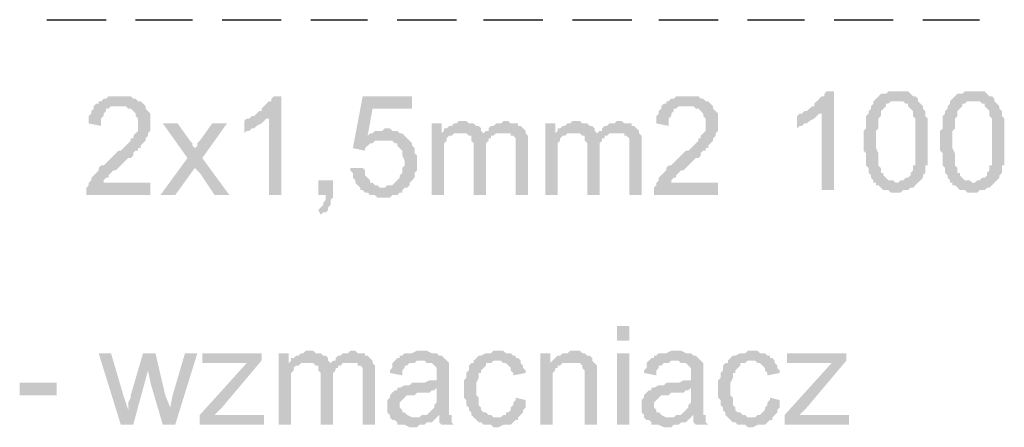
# Model space of a CAD drawing. Header units: millimetres. Extents: x 282377 to 1404227, y -783705 to 1038705.
# Tile 109 of 243: x 383015 to 383184, y 7799 to 7868. Entities that reach past the tile are written whole.
import ezdxf

# ---------------------------------------------------------------- set-up
doc = ezdxf.new("R2010")
doc.units = ezdxf.units.MM
doc.linetypes.add('ACAD_ISO08W100', pattern=[36, 24, -3, 6, -3])
doc.layers.add('!!ELEKTRYKA', color=7, linetype='Continuous')

msp = doc.modelspace()

# ---------------------------------------------------------------- hatches: boundary and pattern name
at = {"layer": '!!ELEKTRYKA', "linetype": 'ACAD_ISO08W100'}
for points in [[(383032.52, 7855.28), (383030.41, 7855.28), (383029.98, 7854.85), (383029.56, 7854.85), (383029.14, 7854.43), (383028.71, 7854.43), (383028.71, 7854.01), (383028.29, 7854.01), (383027.87, 7853.58), (383027.87, 7853.16), (383027.44, 7852.74), (383027.44, 7852.31), (383027.02, 7851.89), (383027.02, 7851.47), (383027.02, 7851.04), (383027.02, 7850.62), (383029.14, 7850.2), (383029.14, 7850.62), (383029.14, 7851.04), (383029.14, 7851.47), (383029.56, 7851.89), (383029.56, 7852.31), (383029.98, 7852.74), (383029.98, 7853.16), (383030.41, 7853.16), (383030.83, 7853.58), (383031.25, 7853.58), (383031.68, 7853.58), (383032.52, 7853.58), (383036.76, 7853.58), (383036.33, 7854.01), (383036.33, 7854.01), (383035.91, 7854.43), (383035.49, 7854.43), (383035.06, 7854.85), (383034.64, 7854.85), (383034.22, 7855.28), (383033.79, 7855.28), (383033.37, 7855.28), (383032.95, 7855.28)], [(383060.04, 7855.28), (383058.77, 7855.28), (383058.35, 7854.85), (383058.35, 7854.43), (383057.92, 7854.43), (383057.5, 7854.01), (383057.08, 7853.58), (383056.65, 7853.16), (383056.65, 7852.74), (383056.23, 7852.74), (383055.81, 7852.31), (383055.38, 7851.89), (383054.96, 7851.89), (383057.92, 7851.47), (383057.92, 7838.34), (383060.04, 7838.34)], [(383082.48, 7855.28), (383074.01, 7855.28), (383072.32, 7846.39), (383074.43, 7845.96), (383074.43, 7846.39), (383074.86, 7846.81), (383075.28, 7847.23), (383075.7, 7847.23), (383075.7, 7847.23), (383076.13, 7847.66), (383076.55, 7847.66), (383076.98, 7847.66), (383077.4, 7847.66), (383081.63, 7848.08), (383081.21, 7848.5), (383074.86, 7848.5), (383075.7, 7853.16), (383082.48, 7853.16)], [(383129.89, 7855.28), (383127.78, 7855.28), (383127.35, 7854.85), (383126.93, 7854.85), (383126.51, 7854.43), (383126.08, 7854.43), (383126.08, 7854.01), (383125.66, 7854.01), (383125.24, 7853.58), (383125.24, 7853.16), (383124.81, 7852.74), (383124.81, 7852.31), (383124.39, 7851.89), (383124.39, 7851.47), (383124.39, 7851.04), (383124.39, 7850.62), (383126.51, 7850.2), (383126.51, 7850.62), (383126.51, 7851.04), (383126.51, 7851.47), (383126.93, 7851.89), (383126.93, 7852.31), (383127.35, 7852.74), (383127.35, 7853.16), (383127.78, 7853.16), (383128.2, 7853.58), (383128.62, 7853.58), (383129.05, 7853.58), (383129.89, 7853.58), (383134.13, 7853.58), (383133.7, 7854.01), (383133.7, 7854.01), (383133.28, 7854.43), (383132.86, 7854.43), (383132.43, 7854.85), (383132.01, 7854.85), (383131.59, 7855.28), (383131.16, 7855.28), (383130.74, 7855.28), (383130.32, 7855.28)], [(383154.87, 7856.12), (383153.6, 7856.12), (383153.18, 7855.7), (383153.18, 7855.28), (383152.75, 7855.28), (383152.33, 7854.85), (383151.91, 7854.43), (383151.48, 7854.01), (383151.48, 7853.58), (383151.06, 7853.58), (383150.64, 7853.16), (383150.21, 7852.74), (383149.79, 7852.74), (383152.75, 7852.31), (383152.75, 7839.19), (383154.87, 7839.19)], [(383165.45, 7856.12), (383165.45, 7856.12), (383164.18, 7856.12), (383163.76, 7855.7), (383163.34, 7855.7), (383162.91, 7855.7), (383162.49, 7855.28), (383162.49, 7855.28), (383162.07, 7854.85), (383161.64, 7854.43), (383165.45, 7854.43), (383165.88, 7854.43), (383166.3, 7854.43), (383166.72, 7854.43), (383167.15, 7854.01), (383167.57, 7854.01), (383167.57, 7853.58), (383167.99, 7853.16), (383167.99, 7853.16), (383168.42, 7852.74), (383168.42, 7852.74), (383168.42, 7852.31), (383168.42, 7851.89), (383168.84, 7851.47), (383168.84, 7851.04), (383168.84, 7850.62), (383168.84, 7850.2), (383168.84, 7849.35), (383168.84, 7848.93), (383168.84, 7848.08), (383168.84, 7847.66), (383168.84, 7847.66), (383168.84, 7846.81), (383168.84, 7845.96), (383168.84, 7845.54), (383168.84, 7845.12), (383168.84, 7844.69), (383168.84, 7843.85), (383168.84, 7843.42), (383168.42, 7843.42), (383168.42, 7843), (383168.42, 7842.58), (383167.99, 7842.15), (383167.99, 7842.15), (383167.99, 7841.73), (383167.57, 7841.31), (383167.15, 7841.31), (383166.72, 7840.88), (383166.3, 7840.88), (383165.88, 7840.46), (383165.45, 7840.46), (383162.07, 7840.46), (383162.07, 7840.04), (383162.49, 7840.04), (383162.91, 7839.61), (383163.34, 7839.19), (383163.76, 7839.19), (383164.18, 7839.19), (383164.61, 7838.77), (383165.03, 7838.77), (383165.45, 7838.77), (383165.88, 7838.77), (383166.3, 7838.77), (383166.72, 7839.19), (383167.15, 7839.19), (383167.57, 7839.19), (383167.99, 7839.61), (383168.42, 7839.61), (383168.84, 7840.04), (383168.84, 7840.04), (383169.26, 7840.46), (383169.26, 7840.46), (383169.69, 7840.88), (383170.11, 7841.31), (383170.11, 7841.73), (383170.53, 7842.15), (383170.53, 7842.58), (383170.53, 7843), (383170.53, 7843.42), (383170.96, 7843.42), (383170.96, 7843.85), (383170.96, 7844.27), (383170.96, 7845.12), (383170.96, 7845.54), (383170.96, 7845.96), (383170.96, 7846.39), (383170.96, 7846.81), (383170.96, 7847.66), (383170.96, 7847.66), (383170.96, 7848.5), (383170.96, 7848.93), (383170.96, 7849.35), (383170.96, 7849.77), (383170.96, 7850.2), (383170.96, 7850.62), (383170.96, 7851.04), (383170.96, 7851.47), (383170.53, 7851.89), (383170.53, 7852.31), (383170.53, 7852.74), (383170.11, 7853.16), (383170.11, 7853.58), (383169.69, 7854.01), (383169.26, 7854.43), (383169.26, 7854.85), (383168.84, 7855.28), (383168.42, 7855.28), (383167.99, 7855.7), (383167.99, 7855.7), (383167.57, 7856.12), (383167.15, 7856.12), (383166.72, 7856.12), (383166.3, 7856.12)], [(383178.58, 7856.12), (383178.58, 7856.12), (383177.31, 7856.12), (383176.88, 7855.7), (383176.46, 7855.7), (383176.04, 7855.7), (383175.61, 7855.28), (383175.61, 7855.28), (383175.19, 7854.85), (383174.77, 7854.43), (383178.58, 7854.43), (383179, 7854.43), (383179.42, 7854.43), (383179.85, 7854.43), (383180.27, 7854.01), (383180.69, 7854.01), (383180.69, 7853.58), (383181.12, 7853.16), (383181.12, 7853.16), (383181.54, 7852.74), (383181.54, 7852.74), (383181.54, 7852.31), (383181.54, 7851.89), (383181.96, 7851.47), (383181.96, 7851.04), (383181.96, 7850.62), (383181.96, 7850.2), (383181.96, 7849.35), (383181.96, 7848.93), (383181.96, 7848.08), (383181.96, 7847.66), (383181.96, 7847.66), (383181.96, 7846.81), (383181.96, 7845.96), (383181.96, 7845.54), (383181.96, 7845.12), (383181.96, 7844.69), (383181.96, 7843.85), (383181.96, 7843.42), (383181.54, 7843.42), (383181.54, 7843), (383181.54, 7842.58), (383181.12, 7842.15), (383181.12, 7842.15), (383181.12, 7841.73), (383180.69, 7841.31), (383180.27, 7841.31), (383179.85, 7840.88), (383179.42, 7840.88), (383179, 7840.46), (383178.58, 7840.46), (383175.19, 7840.46), (383175.19, 7840.04), (383175.61, 7840.04), (383176.04, 7839.61), (383176.46, 7839.19), (383176.88, 7839.19), (383177.31, 7839.19), (383177.73, 7838.77), (383178.15, 7838.77), (383178.58, 7838.77), (383179, 7838.77), (383179.42, 7838.77), (383179.85, 7839.19), (383180.27, 7839.19), (383180.69, 7839.19), (383181.12, 7839.61), (383181.54, 7839.61), (383181.96, 7840.04), (383181.96, 7840.04), (383182.39, 7840.46), (383182.39, 7840.46), (383182.81, 7840.88), (383183.23, 7841.31), (383183.23, 7841.73), (383183.66, 7842.15), (383183.66, 7842.58), (383183.66, 7843), (383183.66, 7843.42), (383184.08, 7843.42), (383184.08, 7843.85), (383184.08, 7844.27), (383184.08, 7845.12), (383184.08, 7845.54), (383184.08, 7845.96), (383184.08, 7846.39), (383184.08, 7846.81), (383184.08, 7847.66), (383184.08, 7847.66), (383184.08, 7848.5), (383184.08, 7848.93), (383184.08, 7849.35), (383184.08, 7849.77), (383184.08, 7850.2), (383184.08, 7850.62), (383184.08, 7851.04), (383184.08, 7851.47), (383183.66, 7851.89), (383183.66, 7852.31), (383183.66, 7852.74), (383183.23, 7853.16), (383183.23, 7853.58), (383182.81, 7854.01), (383182.39, 7854.43), (383182.39, 7854.85), (383181.96, 7855.28), (383181.54, 7855.28), (383181.12, 7855.7), (383181.12, 7855.7), (383180.69, 7856.12), (383180.27, 7856.12), (383179.85, 7856.12), (383179.42, 7856.12)], [(383036.76, 7853.58), (383032.52, 7853.58), (383033.37, 7853.58), (383033.79, 7853.16), (383034.22, 7853.16), (383034.64, 7852.74), (383034.64, 7852.74), (383035.06, 7852.31), (383035.06, 7851.89), (383035.49, 7851.47), (383035.49, 7851.04), (383035.49, 7850.62), (383035.49, 7850.2), (383035.49, 7849.77), (383035.49, 7849.35), (383035.06, 7848.93), (383034.64, 7848.5), (383034.64, 7848.08), (383034.22, 7848.08), (383034.22, 7847.66), (383033.79, 7847.23), (383033.79, 7847.23), (383033.37, 7846.81), (383032.95, 7846.39), (383032.52, 7845.96), (383032.1, 7845.96), (383031.68, 7845.54), (383031.25, 7845.12), (383030.83, 7844.69), (383030.41, 7844.27), (383029.98, 7843.85), (383029.56, 7843.42), (383029.14, 7843.42), (383028.71, 7843), (383028.71, 7842.58), (383028.29, 7842.15), (383028.29, 7842.15), (383027.87, 7841.73), (383027.44, 7841.31), (383027.44, 7840.88), (383027.02, 7840.46), (383027.02, 7840.04), (383026.6, 7839.61), (383026.6, 7839.61), (383026.6, 7839.19), (383026.6, 7838.77), (383026.6, 7838.34), (383037.6, 7838.34), (383037.6, 7840.46), (383029.56, 7840.46), (383029.56, 7840.46), (383029.56, 7840.88), (383029.98, 7841.31), (383030.41, 7841.31), (383030.41, 7841.73), (383030.41, 7841.73), (383030.83, 7842.15), (383031.25, 7842.58), (383031.68, 7842.58), (383032.1, 7843), (383032.52, 7843.42), (383032.95, 7843.85), (383033.37, 7844.27), (383033.79, 7844.69), (383034.22, 7844.69), (383034.64, 7845.12), (383034.64, 7845.54), (383035.06, 7845.96), (383035.49, 7845.96), (383035.49, 7846.39), (383035.91, 7846.39), (383035.91, 7846.81), (383036.33, 7847.23), (383036.76, 7847.66), (383036.76, 7848.08), (383037.18, 7848.5), (383037.18, 7848.5), (383037.18, 7848.93), (383037.6, 7849.35), (383037.6, 7849.77), (383037.6, 7850.2), (383037.6, 7850.62), (383037.6, 7850.62), (383037.6, 7851.04), (383037.6, 7851.89), (383037.6, 7852.31), (383037.18, 7852.74), (383037.18, 7852.74), (383036.76, 7853.16)], [(383134.13, 7853.58), (383129.89, 7853.58), (383130.74, 7853.58), (383131.16, 7853.16), (383131.59, 7853.16), (383132.01, 7852.74), (383132.01, 7852.74), (383132.43, 7852.31), (383132.43, 7851.89), (383132.86, 7851.47), (383132.86, 7851.04), (383132.86, 7850.62), (383132.86, 7850.2), (383132.86, 7849.77), (383132.86, 7849.35), (383132.43, 7848.93), (383132.01, 7848.5), (383132.01, 7848.08), (383131.59, 7848.08), (383131.59, 7847.66), (383131.16, 7847.23), (383131.16, 7847.23), (383130.74, 7846.81), (383130.32, 7846.39), (383129.89, 7845.96), (383129.47, 7845.96), (383129.05, 7845.54), (383128.62, 7845.12), (383128.2, 7844.69), (383127.78, 7844.27), (383127.35, 7843.85), (383126.93, 7843.42), (383126.51, 7843.42), (383126.08, 7843), (383126.08, 7842.58), (383125.66, 7842.15), (383125.66, 7842.15), (383125.24, 7841.73), (383124.81, 7841.31), (383124.81, 7840.88), (383124.39, 7840.46), (383124.39, 7840.04), (383123.97, 7839.61), (383123.97, 7839.61), (383123.97, 7839.19), (383123.97, 7838.77), (383123.97, 7838.34), (383134.97, 7838.34), (383134.97, 7840.46), (383126.93, 7840.46), (383126.93, 7840.46), (383126.93, 7840.88), (383127.35, 7841.31), (383127.78, 7841.31), (383127.78, 7841.73), (383127.78, 7841.73), (383128.2, 7842.15), (383128.62, 7842.58), (383129.05, 7842.58), (383129.47, 7843), (383129.89, 7843.42), (383130.32, 7843.85), (383130.74, 7844.27), (383131.16, 7844.69), (383131.59, 7844.69), (383132.01, 7845.12), (383132.01, 7845.54), (383132.43, 7845.96), (383132.86, 7845.96), (383132.86, 7846.39), (383133.28, 7846.39), (383133.28, 7846.81), (383133.7, 7847.23), (383134.13, 7847.66), (383134.13, 7848.08), (383134.55, 7848.5), (383134.55, 7848.5), (383134.55, 7848.93), (383134.97, 7849.35), (383134.97, 7849.77), (383134.97, 7850.2), (383134.97, 7850.62), (383134.97, 7850.62), (383134.97, 7851.04), (383134.97, 7851.89), (383134.97, 7852.31), (383134.55, 7852.74), (383134.55, 7852.74), (383134.13, 7853.16)], [(383161.64, 7854.43), (383161.64, 7854.01), (383161.22, 7853.58), (383161.22, 7853.16), (383160.8, 7852.74), (383160.8, 7852.31), (383160.8, 7852.31), (383160.37, 7851.89), (383160.37, 7851.47), (383160.37, 7851.04), (383160.37, 7850.62), (383160.37, 7850.2), (383160.37, 7849.77), (383159.95, 7849.35), (383159.95, 7848.5), (383159.95, 7848.08), (383159.95, 7847.66), (383159.95, 7847.23), (383159.95, 7846.81), (383159.95, 7845.96), (383160.37, 7845.54), (383160.37, 7845.12), (383160.37, 7844.69), (383160.37, 7843.85), (383160.37, 7843.42), (383160.8, 7843), (383160.8, 7842.58), (383160.8, 7842.15), (383161.22, 7841.73), (383161.22, 7841.73), (383161.22, 7841.31), (383161.64, 7840.88), (383161.64, 7840.46), (383162.07, 7840.46), (383165.45, 7840.46), (383165.45, 7840.46), (383165.03, 7840.88), (383164.61, 7840.88), (383164.18, 7840.88), (383163.76, 7841.31), (383163.34, 7841.73), (383163.34, 7842.15), (383163.34, 7842.15), (383162.91, 7842.15), (383162.91, 7842.58), (383162.91, 7843), (383162.49, 7843.42), (383162.49, 7843.85), (383162.49, 7844.27), (383162.49, 7844.69), (383162.49, 7845.12), (383162.49, 7845.54), (383162.07, 7846.39), (383162.07, 7846.81), (383162.07, 7847.66), (383162.07, 7848.08), (383162.07, 7848.5), (383162.07, 7849.35), (383162.49, 7849.77), (383162.49, 7850.2), (383162.49, 7850.62), (383162.49, 7851.04), (383162.49, 7851.47), (383162.91, 7851.89), (383162.91, 7852.31), (383162.91, 7852.74), (383163.34, 7853.16), (383163.34, 7853.16), (383163.76, 7853.58), (383163.76, 7854.01), (383164.18, 7854.01), (383164.61, 7854.43), (383165.03, 7854.43), (383165.45, 7854.43)], [(383174.77, 7854.43), (383174.77, 7854.01), (383174.34, 7853.58), (383174.34, 7853.16), (383173.92, 7852.74), (383173.92, 7852.31), (383173.92, 7852.31), (383173.5, 7851.89), (383173.5, 7851.47), (383173.5, 7851.04), (383173.5, 7850.62), (383173.5, 7850.2), (383173.5, 7849.77), (383173.07, 7849.35), (383173.07, 7848.5), (383173.07, 7848.08), (383173.07, 7847.66), (383173.07, 7847.23), (383173.07, 7846.81), (383173.07, 7845.96), (383173.5, 7845.54), (383173.5, 7845.12), (383173.5, 7844.69), (383173.5, 7843.85), (383173.5, 7843.42), (383173.92, 7843), (383173.92, 7842.58), (383173.92, 7842.15), (383174.34, 7841.73), (383174.34, 7841.73), (383174.34, 7841.31), (383174.77, 7840.88), (383174.77, 7840.46), (383175.19, 7840.46), (383178.58, 7840.46), (383178.58, 7840.46), (383178.15, 7840.88), (383177.73, 7840.88), (383177.31, 7840.88), (383176.88, 7841.31), (383176.46, 7841.73), (383176.46, 7842.15), (383176.46, 7842.15), (383176.04, 7842.15), (383176.04, 7842.58), (383176.04, 7843), (383175.61, 7843.42), (383175.61, 7843.85), (383175.61, 7844.27), (383175.61, 7844.69), (383175.61, 7845.12), (383175.61, 7845.54), (383175.19, 7846.39), (383175.19, 7846.81), (383175.19, 7847.66), (383175.19, 7848.08), (383175.19, 7848.5), (383175.19, 7849.35), (383175.61, 7849.77), (383175.61, 7850.2), (383175.61, 7850.62), (383175.61, 7851.04), (383175.61, 7851.47), (383176.04, 7851.89), (383176.04, 7852.31), (383176.04, 7852.74), (383176.46, 7853.16), (383176.46, 7853.16), (383176.88, 7853.58), (383176.88, 7854.01), (383177.31, 7854.01), (383177.73, 7854.43), (383178.15, 7854.43), (383178.58, 7854.43)], [(383054.96, 7851.89), (383054.54, 7851.47), (383054.11, 7851.47), (383053.69, 7851.04), (383053.69, 7848.93), (383053.69, 7848.93), (383054.11, 7849.35), (383054.54, 7849.35), (383054.96, 7849.77), (383055.38, 7849.77), (383055.81, 7850.2), (383055.81, 7850.2), (383056.65, 7850.62), (383056.65, 7850.62), (383057.08, 7851.04), (383057.5, 7851.47), (383057.92, 7851.47)], [(383149.79, 7852.74), (383149.37, 7852.31), (383148.94, 7852.31), (383148.52, 7851.89), (383148.52, 7849.77), (383148.52, 7849.77), (383148.94, 7850.2), (383149.37, 7850.2), (383149.79, 7850.62), (383150.21, 7850.62), (383150.64, 7851.04), (383150.64, 7851.04), (383151.48, 7851.47), (383151.48, 7851.47), (383151.91, 7851.89), (383152.33, 7852.31), (383152.75, 7852.31)], [(383042.26, 7850.62), (383039.72, 7850.62), (383043.95, 7844.69), (383045.22, 7843), (383046.07, 7842.15), (383048.61, 7838.34), (383051.15, 7838.34), (383046.49, 7844.69), (383045.22, 7846.39), (383045.22, 7846.39), (383044.8, 7846.81), (383044.8, 7847.23), (383044.38, 7847.66)], [(383050.73, 7850.62), (383048.19, 7850.62), (383046.07, 7847.66), (383046.07, 7847.66), (383045.65, 7847.23), (383045.65, 7846.81), (383045.22, 7846.39), (383046.49, 7844.69)], [(383077.82, 7849.77), (383077.82, 7849.77), (383077.4, 7849.35), (383076.13, 7849.35), (383075.7, 7848.93), (383075.28, 7848.93), (383074.86, 7848.5), (383081.21, 7848.5), (383081.21, 7848.5), (383080.79, 7848.93), (383080.36, 7848.93), (383079.94, 7849.35), (383079.52, 7849.35), (383079.09, 7849.35), (383078.67, 7849.77)], [(383087.56, 7850.62), (383085.87, 7850.62), (383085.87, 7838.34), (383087.98, 7838.34), (383087.98, 7844.69), (383087.98, 7845.12), (383087.98, 7845.54), (383087.98, 7845.96), (383087.98, 7846.39), (383087.98, 7846.81), (383087.98, 7847.23), (383088.41, 7847.66), (383088.41, 7848.08), (383088.83, 7848.5), (383089.25, 7848.5), (383089.68, 7848.93), (383087.56, 7848.93)], [(383091.37, 7851.04), (383090.52, 7851.04), (383090.1, 7850.62), (383089.68, 7850.62), (383089.25, 7850.2), (383088.83, 7850.2), (383088.41, 7849.77), (383087.98, 7849.77), (383087.98, 7849.35), (383090.95, 7848.93), (383090.95, 7848.93), (383091.37, 7848.93), (383091.79, 7848.93), (383092.22, 7848.5), (383094.76, 7848.93), (383094.76, 7848.93), (383094.33, 7849.35), (383094.33, 7849.77), (383093.91, 7850.2), (383093.49, 7850.2), (383093.49, 7850.2), (383093.06, 7850.62), (383092.64, 7850.62), (383092.22, 7850.62), (383091.79, 7851.04)], [(383098.57, 7851.04), (383098.14, 7851.04), (383097.72, 7850.62), (383096.87, 7850.62), (383096.45, 7850.2), (383096.03, 7850.2), (383095.6, 7849.77), (383095.6, 7849.35), (383095.18, 7849.35), (383098.14, 7848.93), (383098.57, 7848.93), (383098.99, 7848.93), (383099.41, 7848.93), (383099.41, 7848.5), (383099.84, 7848.5), (383100.26, 7848.08), (383100.26, 7847.66), (383100.26, 7847.23), (383100.26, 7846.81), (383100.26, 7845.96), (383100.26, 7838.34), (383102.38, 7838.34), (383102.38, 7846.81), (383102.38, 7846.81), (383102.38, 7847.66), (383102.38, 7848.08), (383102.38, 7848.5), (383101.95, 7848.93), (383101.95, 7849.35), (383101.53, 7849.77), (383101.53, 7849.77), (383101.11, 7850.2), (383100.68, 7850.2), (383100.68, 7850.62), (383100.26, 7850.62), (383099.41, 7850.62), (383098.99, 7851.04)], [(383107.03, 7850.62), (383105.34, 7850.62), (383105.34, 7838.34), (383107.46, 7838.34), (383107.46, 7844.69), (383107.46, 7845.12), (383107.46, 7845.54), (383107.46, 7845.96), (383107.46, 7846.39), (383107.46, 7846.81), (383107.46, 7847.23), (383107.88, 7847.66), (383107.88, 7848.08), (383108.3, 7848.5), (383108.73, 7848.5), (383109.15, 7848.93), (383107.03, 7848.93)], [(383110.84, 7851.04), (383110, 7851.04), (383109.57, 7850.62), (383109.15, 7850.62), (383108.73, 7850.2), (383108.3, 7850.2), (383107.88, 7849.77), (383107.46, 7849.77), (383107.46, 7849.35), (383110.42, 7848.93), (383110.42, 7848.93), (383110.84, 7848.93), (383111.27, 7848.93), (383111.69, 7848.5), (383114.23, 7848.93), (383114.23, 7848.93), (383113.81, 7849.35), (383113.81, 7849.77), (383113.38, 7850.2), (383112.96, 7850.2), (383112.96, 7850.2), (383112.54, 7850.62), (383112.11, 7850.62), (383111.69, 7850.62), (383111.27, 7851.04)], [(383118.04, 7851.04), (383117.62, 7851.04), (383117.19, 7850.62), (383116.35, 7850.62), (383115.92, 7850.2), (383115.5, 7850.2), (383115.08, 7849.77), (383115.08, 7849.35), (383114.65, 7849.35), (383117.62, 7848.93), (383118.04, 7848.93), (383118.46, 7848.93), (383118.89, 7848.93), (383118.89, 7848.5), (383119.31, 7848.5), (383119.73, 7848.08), (383119.73, 7847.66), (383119.73, 7847.23), (383119.73, 7846.81), (383119.73, 7845.96), (383119.73, 7838.34), (383121.85, 7838.34), (383121.85, 7846.81), (383121.85, 7846.81), (383121.85, 7847.66), (383121.85, 7848.08), (383121.85, 7848.5), (383121.43, 7848.93), (383121.43, 7849.35), (383121, 7849.77), (383121, 7849.77), (383120.58, 7850.2), (383120.16, 7850.2), (383120.16, 7850.62), (383119.73, 7850.62), (383118.89, 7850.62), (383118.46, 7851.04)], [(383081.63, 7848.08), (383077.4, 7847.66), (383077.4, 7847.66), (383079.09, 7847.66), (383079.52, 7847.23), (383079.94, 7847.23), (383079.94, 7846.81), (383080.36, 7846.39), (383080.36, 7846.39), (383080.79, 7845.96), (383080.79, 7845.54), (383080.79, 7845.12), (383081.21, 7844.27), (383081.21, 7843.85), (383081.21, 7843.85), (383081.21, 7843.42), (383080.79, 7843), (383080.79, 7842.58), (383080.79, 7842.15), (383080.36, 7841.73), (383080.36, 7841.31), (383079.94, 7840.88), (383079.94, 7840.88), (383079.52, 7840.46), (383079.09, 7840.04), (383078.67, 7840.04), (383078.25, 7840.04), (383077.82, 7839.61), (383077.4, 7839.61), (383081.63, 7839.61), (383082.06, 7840.04), (383082.06, 7840.04), (383082.06, 7840.46), (383082.48, 7840.88), (383082.9, 7841.31), (383082.9, 7841.73), (383082.9, 7842.15), (383083.33, 7842.58), (383083.33, 7843), (383083.33, 7843.42), (383083.33, 7844.27), (383083.33, 7844.27), (383083.33, 7844.69), (383083.33, 7845.12), (383082.9, 7845.54), (383082.9, 7845.96), (383082.9, 7846.39), (383082.48, 7846.81), (383082.48, 7847.23), (383082.06, 7847.66)], [(383095.18, 7849.35), (383094.76, 7848.93), (383092.22, 7848.5), (383092.64, 7848.5), (383092.64, 7848.08), (383092.64, 7847.66), (383093.06, 7847.23), (383093.06, 7846.81), (383093.06, 7846.39), (383093.06, 7838.34), (383095.18, 7838.34), (383095.18, 7845.54), (383095.18, 7845.54), (383095.18, 7846.39), (383095.18, 7846.81), (383095.18, 7847.23), (383095.6, 7847.66), (383095.6, 7848.08), (383096.03, 7848.08), (383096.03, 7848.5), (383096.45, 7848.5), (383096.87, 7848.93), (383097.3, 7848.93), (383097.72, 7848.93), (383098.14, 7848.93)], [(383114.65, 7849.35), (383114.23, 7848.93), (383111.69, 7848.5), (383112.11, 7848.5), (383112.11, 7848.08), (383112.11, 7847.66), (383112.54, 7847.23), (383112.54, 7846.81), (383112.54, 7846.39), (383112.54, 7838.34), (383114.65, 7838.34), (383114.65, 7845.54), (383114.65, 7845.54), (383114.65, 7846.39), (383114.65, 7846.81), (383114.65, 7847.23), (383115.08, 7847.66), (383115.08, 7848.08), (383115.5, 7848.08), (383115.5, 7848.5), (383115.92, 7848.5), (383116.35, 7848.93), (383116.77, 7848.93), (383117.19, 7848.93), (383117.62, 7848.93)], [(383074.01, 7843), (383071.89, 7843), (383071.89, 7842.58), (383072.32, 7842.15), (383072.32, 7841.73), (383072.32, 7841.31), (383072.74, 7840.88), (383072.74, 7840.46), (383073.16, 7840.04), (383073.59, 7839.61), (383073.59, 7839.19), (383074.01, 7839.19), (383074.43, 7838.77), (383074.86, 7838.77), (383075.28, 7838.34), (383075.7, 7838.34), (383076.13, 7838.34), (383076.55, 7837.92), (383076.98, 7837.92), (383077.4, 7837.92), (383077.4, 7837.92), (383077.82, 7837.92), (383078.67, 7837.92), (383079.09, 7838.34), (383079.52, 7838.34), (383079.94, 7838.34), (383080.36, 7838.77), (383080.79, 7838.77), (383080.79, 7839.19), (383081.21, 7839.61), (383081.63, 7839.61), (383077.4, 7839.61), (383077.4, 7839.61), (383076.98, 7839.61), (383076.55, 7840.04), (383076.13, 7840.04), (383075.7, 7840.46), (383075.28, 7840.46), (383075.28, 7840.88), (383074.86, 7841.31), (383074.43, 7841.73), (383074.43, 7842.15), (383074.43, 7842.58)], [(383068.93, 7840.88), (383066.39, 7840.88), (383066.39, 7838.34), (383067.66, 7838.34), (383067.66, 7837.92), (383067.66, 7837.5), (383067.24, 7837.07), (383067.24, 7836.65), (383066.81, 7836.23), (383066.81, 7836.23), (383066.39, 7835.8), (383066.81, 7834.96), (383066.81, 7834.96), (383067.24, 7835.38), (383067.66, 7835.38), (383068.08, 7835.8), (383068.08, 7836.23), (383068.51, 7836.65), (383068.51, 7837.07), (383068.51, 7837.5), (383068.93, 7837.92), (383068.93, 7838.34)], [(383030.83, 7811.25), (383028.71, 7811.25), (383032.52, 7798.97), (383033.79, 7801.51), (383032.95, 7804.05)], [(383038.45, 7811.25), (383036.33, 7811.25), (383034.22, 7804.05), (383034.22, 7803.63), (383033.79, 7802.78), (383033.79, 7802.36), (383033.79, 7801.94), (383033.79, 7801.51), (383033.79, 7801.51), (383032.52, 7798.97), (383034.64, 7798.97), (383037.18, 7808.29)], [(383038.45, 7811.25), (383037.18, 7808.29), (383037.6, 7806.17), (383039.72, 7798.97), (383040.99, 7801.94), (383040.14, 7804.05)], [(383045.65, 7811.25), (383043.53, 7811.25), (383041.41, 7804.05), (383040.99, 7801.94), (383039.72, 7798.97), (383041.84, 7798.97)], [(383056.65, 7811.25), (383046.49, 7811.25), (383046.49, 7809.56), (383054.11, 7809.56), (383056.65, 7809.98)], [(383061.31, 7811.25), (383059.62, 7811.25), (383059.62, 7798.97), (383061.73, 7798.97), (383061.73, 7805.32), (383061.73, 7805.75), (383061.73, 7806.17), (383061.73, 7806.59), (383061.73, 7807.02), (383061.73, 7807.44), (383061.73, 7807.86), (383062.16, 7808.29), (383062.16, 7808.71), (383062.58, 7809.13), (383063, 7809.13), (383063.43, 7809.56), (383061.31, 7809.56)], [(383065.12, 7811.67), (383064.27, 7811.67), (383063.85, 7811.25), (383063.43, 7811.25), (383063, 7810.83), (383062.58, 7810.83), (383062.16, 7810.4), (383061.73, 7810.4), (383061.73, 7809.98), (383064.7, 7809.56), (383064.7, 7809.56), (383065.12, 7809.56), (383065.54, 7809.56), (383065.97, 7809.13), (383068.51, 7809.56), (383068.51, 7809.56), (383068.08, 7809.98), (383068.08, 7810.4), (383067.66, 7810.83), (383067.24, 7810.83), (383067.24, 7810.83), (383066.81, 7811.25), (383066.39, 7811.25), (383065.97, 7811.25), (383065.54, 7811.67)], [(383072.32, 7811.67), (383071.89, 7811.67), (383071.47, 7811.25), (383070.62, 7811.25), (383070.2, 7810.83), (383069.78, 7810.83), (383069.35, 7810.4), (383069.35, 7809.98), (383068.93, 7809.98), (383071.89, 7809.56), (383072.32, 7809.56), (383072.74, 7809.56), (383073.16, 7809.56), (383073.16, 7809.13), (383073.59, 7809.13), (383074.01, 7808.71), (383074.01, 7808.29), (383074.01, 7807.86), (383074.01, 7807.44), (383074.01, 7806.59), (383074.01, 7798.97), (383076.13, 7798.97), (383076.13, 7807.44), (383076.13, 7807.44), (383076.13, 7808.29), (383076.13, 7808.71), (383076.13, 7809.13), (383075.7, 7809.56), (383075.7, 7809.98), (383075.28, 7810.4), (383075.28, 7810.4), (383074.86, 7810.83), (383074.43, 7810.83), (383074.43, 7811.25), (383074.01, 7811.25), (383073.16, 7811.25), (383072.74, 7811.67)], [(383084.17, 7811.67), (383083.33, 7811.67), (383082.48, 7811.25), (383081.21, 7811.25), (383080.79, 7810.83), (383080.36, 7810.83), (383080.36, 7810.4), (383079.94, 7810.4), (383079.52, 7809.98), (383083.75, 7809.98), (383084.17, 7809.98), (383084.6, 7809.98), (383085.02, 7809.56), (383085.44, 7809.56), (383085.87, 7809.56), (383086.29, 7809.13), (383086.29, 7809.13), (383086.71, 7808.71), (383086.71, 7808.29), (383086.71, 7807.86), (383086.71, 7807.44), (383086.71, 7807.44), (383086.71, 7806.59), (383086.29, 7806.59), (383086.29, 7806.59), (383085.87, 7806.59), (383085.44, 7806.59), (383084.6, 7806.17), (383084.17, 7806.17), (383083.75, 7806.17), (383082.9, 7806.17), (383082.48, 7806.17), (383082.06, 7805.75), (383081.63, 7805.75), (383081.21, 7805.75), (383081.21, 7805.75), (383080.36, 7805.32), (383079.94, 7805.32), (383086.71, 7805.32), (383086.71, 7804.48), (383086.71, 7804.05), (383086.71, 7803.63), (383086.71, 7803.21), (383086.71, 7802.78), (383086.29, 7802.36), (383086.29, 7802.36), (383086.29, 7801.94), (383085.87, 7801.51), (383085.44, 7801.09), (383085.02, 7800.67), (383084.6, 7800.67), (383084.17, 7800.67), (383087.14, 7800.67), (383087.14, 7800.24), (383087.14, 7799.82), (383087.14, 7799.4), (383087.56, 7798.97), (383089.68, 7798.97), (383089.68, 7798.97), (383089.25, 7799.4), (383089.25, 7799.82), (383089.25, 7800.67), (383088.83, 7800.67), (383088.83, 7801.09), (383088.83, 7801.09), (383088.83, 7801.51), (383088.83, 7802.36), (383088.83, 7802.78), (383088.83, 7803.21), (383088.83, 7804.05), (383088.83, 7807.02), (383088.83, 7807.02), (383088.83, 7807.44), (383088.83, 7808.29), (383088.83, 7808.71), (383088.83, 7808.71), (383088.83, 7809.13), (383088.83, 7809.56), (383088.41, 7809.98), (383087.98, 7810.4), (383087.98, 7810.4), (383087.56, 7810.83), (383087.14, 7810.83), (383086.71, 7811.25), (383086.71, 7811.25), (383086.29, 7811.25), (383085.87, 7811.25), (383085.02, 7811.67), (383084.6, 7811.67)], [(383096.87, 7811.67), (383096.87, 7811.67), (383096.45, 7811.67), (383096.03, 7811.25), (383095.6, 7811.25), (383095.18, 7811.25), (383094.33, 7810.83), (383094.33, 7810.83), (383093.91, 7810.83), (383093.49, 7810.4), (383093.06, 7809.98), (383093.06, 7809.56), (383092.64, 7809.56), (383092.22, 7809.13), (383092.22, 7808.71), (383092.22, 7808.29), (383091.79, 7807.86), (383091.79, 7807.44), (383091.79, 7807.02), (383091.37, 7806.59), (383091.37, 7806.17), (383091.37, 7805.75), (383091.37, 7804.9), (383091.37, 7804.48), (383091.37, 7804.05), (383091.37, 7803.63), (383091.79, 7803.21), (383091.79, 7802.78), (383091.79, 7802.36), (383092.22, 7801.94), (383092.22, 7801.51), (383092.64, 7801.09), (383092.64, 7800.67), (383093.06, 7800.24), (383096.87, 7800.24), (383096.87, 7800.24), (383096.45, 7800.24), (383096.03, 7800.67), (383095.6, 7800.67), (383095.18, 7801.09), (383094.76, 7801.09), (383094.33, 7801.51), (383094.33, 7801.51), (383094.33, 7801.94), (383093.91, 7802.36), (383093.91, 7802.78), (383093.91, 7803.21), (383093.91, 7803.63), (383093.49, 7804.05), (383093.49, 7804.48), (383093.49, 7805.32), (383093.49, 7805.32), (383093.49, 7805.75), (383093.49, 7806.17), (383093.91, 7807.02), (383093.91, 7807.44), (383093.91, 7807.86), (383094.33, 7807.86), (383094.33, 7808.29), (383094.76, 7808.71), (383094.76, 7808.71), (383095.18, 7809.13), (383095.18, 7809.56), (383095.6, 7809.56), (383096.03, 7809.56), (383096.45, 7809.98), (383097.3, 7809.98), (383101.11, 7809.98), (383100.68, 7810.4), (383100.26, 7810.4), (383100.26, 7810.83), (383099.84, 7810.83), (383099.41, 7811.25), (383098.99, 7811.25), (383098.57, 7811.25), (383098.14, 7811.67), (383097.72, 7811.67)], [(383106.19, 7811.25), (383104.49, 7811.25), (383104.49, 7798.97), (383106.61, 7798.97), (383106.61, 7805.75), (383106.61, 7806.17), (383106.61, 7806.59), (383106.61, 7807.02), (383106.61, 7807.44), (383106.61, 7807.86), (383107.03, 7808.29), (383107.03, 7808.71), (383107.46, 7808.71), (383107.46, 7809.13), (383107.88, 7809.13), (383108.3, 7809.56), (383106.19, 7809.56)], [(383110, 7811.67), (383110, 7811.67), (383109.57, 7811.67), (383109.15, 7811.25), (383108.73, 7811.25), (383108.3, 7811.25), (383107.88, 7810.83), (383107.46, 7810.83), (383107.03, 7810.4), (383107.03, 7810.4), (383106.61, 7809.98), (383109.57, 7809.56), (383110, 7809.56), (383110.42, 7809.56), (383110.84, 7809.56), (383111.27, 7809.56), (383111.69, 7809.13), (383111.69, 7808.71), (383112.11, 7808.29), (383112.11, 7808.29), (383112.11, 7807.86), (383112.11, 7807.44), (383112.11, 7807.02), (383112.11, 7806.59), (383112.11, 7798.97), (383114.23, 7798.97), (383114.23, 7806.59), (383114.23, 7806.59), (383114.23, 7807.44), (383114.23, 7807.86), (383114.23, 7808.29), (383114.23, 7808.71), (383114.23, 7808.71), (383114.23, 7809.13), (383113.81, 7809.56), (383113.38, 7809.98), (383113.38, 7810.4), (383112.96, 7810.83), (383112.54, 7810.83), (383112.11, 7811.25), (383112.11, 7811.25), (383111.69, 7811.25), (383111.27, 7811.67), (383110.84, 7811.67)], [(383127.78, 7811.67), (383126.93, 7811.67), (383126.08, 7811.25), (383124.81, 7811.25), (383124.39, 7810.83), (383123.97, 7810.83), (383123.97, 7810.4), (383123.54, 7810.4), (383123.12, 7809.98), (383127.35, 7809.98), (383127.78, 7809.98), (383128.2, 7809.98), (383128.62, 7809.56), (383129.05, 7809.56), (383129.47, 7809.56), (383129.89, 7809.13), (383129.89, 7809.13), (383130.32, 7808.71), (383130.32, 7808.29), (383130.32, 7807.86), (383130.32, 7807.44), (383130.32, 7807.44), (383130.32, 7806.59), (383129.89, 7806.59), (383129.89, 7806.59), (383129.47, 7806.59), (383129.05, 7806.59), (383128.2, 7806.17), (383127.78, 7806.17), (383127.35, 7806.17), (383126.51, 7806.17), (383126.08, 7806.17), (383125.66, 7805.75), (383125.24, 7805.75), (383124.81, 7805.75), (383124.81, 7805.75), (383123.97, 7805.32), (383123.54, 7805.32), (383130.32, 7805.32), (383130.32, 7804.48), (383130.32, 7804.05), (383130.32, 7803.63), (383130.32, 7803.21), (383130.32, 7802.78), (383129.89, 7802.36), (383129.89, 7802.36), (383129.89, 7801.94), (383129.47, 7801.51), (383129.05, 7801.09), (383128.62, 7800.67), (383128.2, 7800.67), (383127.78, 7800.67), (383130.74, 7800.67), (383130.74, 7800.24), (383130.74, 7799.82), (383130.74, 7799.4), (383131.16, 7798.97), (383133.28, 7798.97), (383133.28, 7798.97), (383132.86, 7799.4), (383132.86, 7799.82), (383132.86, 7800.67), (383132.43, 7800.67), (383132.43, 7801.09), (383132.43, 7801.09), (383132.43, 7801.51), (383132.43, 7802.36), (383132.43, 7802.78), (383132.43, 7803.21), (383132.43, 7804.05), (383132.43, 7807.02), (383132.43, 7807.02), (383132.43, 7807.44), (383132.43, 7808.29), (383132.43, 7808.71), (383132.43, 7808.71), (383132.43, 7809.13), (383132.43, 7809.56), (383132.01, 7809.98), (383131.59, 7810.4), (383131.59, 7810.4), (383131.16, 7810.83), (383130.74, 7810.83), (383130.32, 7811.25), (383130.32, 7811.25), (383129.89, 7811.25), (383129.47, 7811.25), (383128.62, 7811.67), (383128.2, 7811.67)], [(383140.48, 7811.67), (383140.48, 7811.67), (383140.05, 7811.67), (383139.63, 7811.25), (383139.21, 7811.25), (383138.78, 7811.25), (383137.94, 7810.83), (383137.94, 7810.83), (383137.51, 7810.83), (383137.09, 7810.4), (383136.67, 7809.98), (383136.67, 7809.56), (383136.24, 7809.56), (383135.82, 7809.13), (383135.82, 7808.71), (383135.82, 7808.29), (383135.4, 7807.86), (383135.4, 7807.44), (383135.4, 7807.02), (383134.97, 7806.59), (383134.97, 7806.17), (383134.97, 7805.75), (383134.97, 7804.9), (383134.97, 7804.48), (383134.97, 7804.05), (383134.97, 7803.63), (383135.4, 7803.21), (383135.4, 7802.78), (383135.4, 7802.36), (383135.82, 7801.94), (383135.82, 7801.51), (383136.24, 7801.09), (383136.24, 7800.67), (383136.67, 7800.24), (383140.48, 7800.24), (383140.48, 7800.24), (383140.05, 7800.24), (383139.63, 7800.67), (383139.21, 7800.67), (383138.78, 7801.09), (383138.36, 7801.09), (383137.94, 7801.51), (383137.94, 7801.51), (383137.94, 7801.94), (383137.51, 7802.36), (383137.51, 7802.78), (383137.51, 7803.21), (383137.51, 7803.63), (383137.09, 7804.05), (383137.09, 7804.48), (383137.09, 7805.32), (383137.09, 7805.32), (383137.09, 7805.75), (383137.09, 7806.17), (383137.51, 7807.02), (383137.51, 7807.44), (383137.51, 7807.86), (383137.94, 7807.86), (383137.94, 7808.29), (383138.36, 7808.71), (383138.36, 7808.71), (383138.78, 7809.13), (383138.78, 7809.56), (383139.21, 7809.56), (383139.63, 7809.56), (383140.05, 7809.98), (383140.9, 7809.98), (383144.71, 7809.98), (383144.29, 7810.4), (383143.86, 7810.4), (383143.86, 7810.83), (383143.44, 7810.83), (383143.02, 7811.25), (383142.59, 7811.25), (383142.17, 7811.25), (383141.75, 7811.67), (383141.32, 7811.67)], [(383156.99, 7811.25), (383146.83, 7811.25), (383146.83, 7809.56), (383154.45, 7809.56), (383156.99, 7809.98)], [(383056.65, 7809.98), (383054.11, 7809.56), (383046.07, 7800.67), (383046.07, 7798.97), (383048.61, 7800.67), (383049.88, 7801.94)], [(383068.93, 7809.98), (383068.51, 7809.56), (383065.97, 7809.13), (383066.39, 7809.13), (383066.39, 7808.71), (383066.39, 7808.29), (383066.81, 7807.86), (383066.81, 7807.44), (383066.81, 7807.02), (383066.81, 7798.97), (383068.93, 7798.97), (383068.93, 7806.17), (383068.93, 7806.17), (383068.93, 7807.02), (383068.93, 7807.44), (383068.93, 7807.86), (383069.35, 7808.29), (383069.35, 7808.71), (383069.78, 7808.71), (383069.78, 7809.13), (383070.2, 7809.13), (383070.62, 7809.56), (383071.05, 7809.56), (383071.47, 7809.56), (383071.89, 7809.56)], [(383079.52, 7809.98), (383079.09, 7809.56), (383079.09, 7808.71), (383078.67, 7808.29), (383078.67, 7807.86), (383080.79, 7807.44), (383080.79, 7807.86), (383080.79, 7808.29), (383081.21, 7808.71), (383081.21, 7809.13), (383081.63, 7809.13), (383082.06, 7809.56), (383082.48, 7809.56), (383082.9, 7809.56), (383083.33, 7809.98), (383083.75, 7809.98)], [(383101.11, 7809.98), (383097.3, 7809.98), (383097.72, 7809.98), (383098.14, 7809.56), (383098.57, 7809.56), (383098.99, 7809.13), (383098.99, 7809.13), (383099.41, 7808.71), (383099.41, 7808.29), (383099.84, 7807.86), (383099.84, 7807.44), (383101.95, 7807.86), (383101.95, 7807.86), (383101.95, 7808.29), (383101.53, 7808.71), (383101.53, 7809.13), (383101.11, 7809.56)], [(383123.12, 7809.98), (383122.7, 7809.56), (383122.7, 7808.71), (383122.27, 7808.29), (383122.27, 7807.86), (383124.39, 7807.44), (383124.39, 7807.86), (383124.39, 7808.29), (383124.81, 7808.71), (383124.81, 7809.13), (383125.24, 7809.13), (383125.66, 7809.56), (383126.08, 7809.56), (383126.51, 7809.56), (383126.93, 7809.98), (383127.35, 7809.98)], [(383144.71, 7809.98), (383140.9, 7809.98), (383141.32, 7809.98), (383141.75, 7809.56), (383142.17, 7809.56), (383142.59, 7809.13), (383142.59, 7809.13), (383143.02, 7808.71), (383143.02, 7808.29), (383143.44, 7807.86), (383143.44, 7807.44), (383145.56, 7807.86), (383145.56, 7807.86), (383145.56, 7808.29), (383145.13, 7808.71), (383145.13, 7809.13), (383144.71, 7809.56)], [(383156.99, 7809.98), (383154.45, 7809.56), (383146.4, 7800.67), (383146.4, 7798.97), (383148.94, 7800.67), (383150.21, 7801.94)], [(383079.94, 7805.32), (383079.94, 7804.9), (383079.52, 7804.9), (383079.09, 7804.48), (383079.09, 7804.48), (383078.67, 7804.05), (383078.67, 7803.63), (383078.25, 7803.21), (383078.25, 7802.78), (383078.25, 7802.36), (383078.25, 7801.94), (383078.25, 7801.51), (383078.25, 7801.09), (383078.67, 7800.67), (383078.67, 7800.24), (383079.09, 7799.82), (383079.52, 7799.82), (383079.52, 7799.82), (383079.94, 7799.4), (383079.94, 7798.97), (383080.36, 7798.97), (383080.79, 7798.97), (383081.21, 7798.97), (383082.06, 7798.55), (383082.48, 7798.55), (383082.9, 7798.55), (383083.33, 7798.55), (383083.75, 7798.97), (383084.17, 7798.97), (383084.6, 7798.97), (383085.02, 7799.4), (383085.44, 7799.4), (383085.87, 7799.4), (383086.29, 7799.82), (383086.71, 7800.24), (383082.9, 7800.24), (383082.9, 7800.24), (383082.48, 7800.24), (383081.63, 7800.67), (383081.63, 7800.67), (383081.21, 7801.09), (383080.79, 7801.09), (383080.79, 7801.51), (383080.36, 7801.94), (383080.36, 7802.36), (383080.36, 7802.36), (383080.36, 7802.78), (383080.79, 7803.21), (383080.79, 7803.21), (383081.21, 7803.63), (383081.63, 7804.05), (383082.06, 7804.05), (383082.48, 7804.05), (383082.9, 7804.05), (383083.33, 7804.48), (383083.75, 7804.48), (383084.17, 7804.48), (383084.6, 7804.48), (383085.44, 7804.48), (383085.87, 7804.9), (383086.29, 7804.9), (383086.29, 7804.9), (383086.71, 7805.32)], [(383123.54, 7805.32), (383123.54, 7804.9), (383123.12, 7804.9), (383122.7, 7804.48), (383122.7, 7804.48), (383122.27, 7804.05), (383122.27, 7803.63), (383121.85, 7803.21), (383121.85, 7802.78), (383121.85, 7802.36), (383121.85, 7801.94), (383121.85, 7801.51), (383121.85, 7801.09), (383122.27, 7800.67), (383122.27, 7800.24), (383122.7, 7799.82), (383123.12, 7799.82), (383123.12, 7799.82), (383123.54, 7799.4), (383123.54, 7798.97), (383123.97, 7798.97), (383124.39, 7798.97), (383124.81, 7798.97), (383125.66, 7798.55), (383126.08, 7798.55), (383126.51, 7798.55), (383126.93, 7798.55), (383127.35, 7798.97), (383127.78, 7798.97), (383128.2, 7798.97), (383128.62, 7799.4), (383129.05, 7799.4), (383129.47, 7799.4), (383129.89, 7799.82), (383130.32, 7800.24), (383126.51, 7800.24), (383126.51, 7800.24), (383126.08, 7800.24), (383125.24, 7800.67), (383125.24, 7800.67), (383124.81, 7801.09), (383124.39, 7801.09), (383124.39, 7801.51), (383123.97, 7801.94), (383123.97, 7802.36), (383123.97, 7802.36), (383123.97, 7802.78), (383124.39, 7803.21), (383124.39, 7803.21), (383124.81, 7803.63), (383125.24, 7804.05), (383125.66, 7804.05), (383126.08, 7804.05), (383126.51, 7804.05), (383126.93, 7804.48), (383127.35, 7804.48), (383127.78, 7804.48), (383128.2, 7804.48), (383129.05, 7804.48), (383129.47, 7804.9), (383129.89, 7804.9), (383129.89, 7804.9), (383130.32, 7805.32)], [(383100.26, 7803.63), (383100.26, 7803.21), (383099.84, 7802.78), (383099.84, 7802.36), (383099.41, 7801.94), (383099.41, 7801.51), (383098.99, 7801.09), (383098.57, 7801.09), (383098.57, 7800.67), (383098.14, 7800.67), (383097.72, 7800.24), (383096.87, 7800.24), (383093.06, 7800.24), (383093.06, 7800.24), (383093.49, 7799.82), (383093.91, 7799.4), (383094.33, 7799.4), (383094.76, 7798.97), (383095.18, 7798.97), (383095.6, 7798.97), (383096.03, 7798.97), (383096.45, 7798.55), (383096.87, 7798.55), (383097.3, 7798.55), (383098.14, 7798.97), (383098.57, 7798.97), (383098.99, 7798.97), (383099.41, 7798.97), (383099.84, 7799.4), (383100.26, 7799.82), (383100.26, 7799.82), (383100.68, 7799.82), (383100.68, 7800.24), (383101.11, 7800.67), (383101.53, 7801.09), (383101.53, 7801.51), (383101.95, 7801.94), (383101.95, 7802.36), (383101.95, 7802.78), (383101.95, 7803.21)], [(383143.86, 7803.63), (383143.86, 7803.21), (383143.44, 7802.78), (383143.44, 7802.36), (383143.02, 7801.94), (383143.02, 7801.51), (383142.59, 7801.09), (383142.59, 7801.09), (383142.17, 7800.67), (383141.75, 7800.67), (383141.32, 7800.24), (383140.48, 7800.24), (383136.67, 7800.24), (383136.67, 7800.24), (383137.09, 7799.82), (383137.51, 7799.4), (383137.94, 7799.4), (383138.36, 7798.97), (383138.78, 7798.97), (383139.21, 7798.97), (383139.63, 7798.97), (383140.05, 7798.55), (383140.48, 7798.55), (383140.9, 7798.55), (383141.75, 7798.97), (383142.17, 7798.97), (383142.59, 7798.97), (383143.02, 7798.97), (383143.44, 7799.4), (383143.86, 7799.82), (383143.86, 7799.82), (383144.29, 7799.82), (383144.29, 7800.24), (383144.71, 7800.67), (383145.13, 7801.09), (383145.13, 7801.51), (383145.56, 7801.94), (383145.56, 7802.36), (383145.56, 7802.78), (383145.56, 7803.21)], [(383084.17, 7800.67), (383083.75, 7800.24), (383082.9, 7800.24), (383086.71, 7800.24), (383087.14, 7800.67)], [(383127.78, 7800.67), (383127.35, 7800.24), (383126.51, 7800.24), (383130.32, 7800.24), (383130.74, 7800.67)]]:
    msp.add_hatch(color=7, dxfattribs=at).paths.add_polyline_path(points)

# ---------------------------------------------------------------- linework, layer by layer
at = {"layer": '!!ELEKTRYKA', "color": 150, "linetype": 'ACAD_ISO08W100', "lineweight": -3, "true_color": 0x007eff}
for points in [[(383019.82, 7868.4), (383029.98, 7868.4)], [(383035.06, 7868.4), (383044.8, 7868.4)], [(383049.88, 7868.4), (383060.04, 7868.4)], [(383065.12, 7868.4), (383074.86, 7868.4)], [(383079.94, 7868.4), (383090.1, 7868.4)], [(383094.76, 7868.4), (383104.92, 7868.4)], [(383110, 7868.4), (383120.16, 7868.4)], [(383124.81, 7868.4), (383134.97, 7868.4)], [(383140.05, 7868.4), (383149.79, 7868.4)], [(383154.87, 7868.4), (383165.03, 7868.4)], [(383170.11, 7868.4), (383179.85, 7868.4)]]:
    msp.add_lwpolyline(points, dxfattribs=at)
at = {"layer": '!!ELEKTRYKA', "color": 7, "linetype": 'ACAD_ISO08W100', "lineweight": -3}
for points in [[(383087.98, 7849.35), (383087.56, 7848.93), (383090.95, 7848.93)], [(383107.46, 7849.35), (383107.03, 7848.93), (383110.42, 7848.93)], [(383043.95, 7844.69), (383039.3, 7838.34), (383045.22, 7843), (383041.84, 7838.34)], [(383119.73, 7813.37), (383119.73, 7815.91), (383117.62, 7813.37), (383117.62, 7815.91)], [(383119.73, 7798.97), (383119.73, 7811.25), (383117.62, 7798.97), (383117.62, 7811.25)], [(383061.73, 7809.98), (383061.31, 7809.56), (383064.7, 7809.56)], [(383106.61, 7809.98), (383106.19, 7809.56), (383109.57, 7809.56)], [(383015.17, 7804.05), (383015.17, 7806.17), (383021.52, 7804.05), (383021.52, 7806.17)], [(383057.08, 7800.67), (383048.61, 7800.67), (383057.08, 7798.97), (383046.07, 7798.97)], [(383157.41, 7800.67), (383148.94, 7800.67), (383157.41, 7798.97), (383146.4, 7798.97)]]:
    msp.add_solid(points, dxfattribs=at)

doc.saveas('drawing.dxf')
